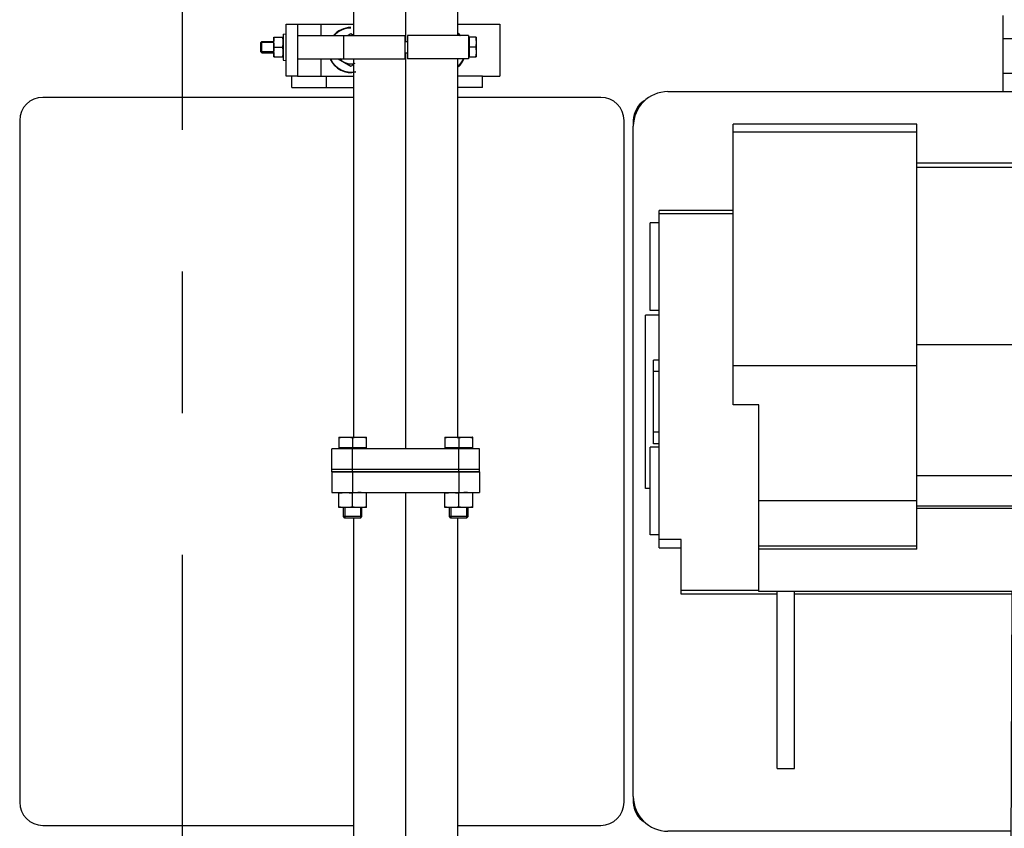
# Model space of a CAD drawing. Header units: millimetres. Extents: x 0 to 1189, y 0 to 841.
# Tile 38 of 184: x 445 to 479, y 269 to 297. Entities that reach past the tile are written whole.
import ezdxf

# ---------------------------------------------------------------- set-up
doc = ezdxf.new("R2010")
doc.units = ezdxf.units.MM
doc.header["$LTSCALE"] = 65.395
doc.linetypes.add('CENTER', pattern=[0.6, 0.375, -0.075, 0.075, -0.075])
for name, color, linetype in [('1907_153200_01_ABL1396', 7, 'CONTINUOUS'), ('1907_153200_01_T1_PBL1714', 7, 'CONTINUOUS'), ('1907_153200_84_ABL1614', 7, 'CONTINUOUS'), ('1907_153200_84_T1_PBL1693', 7, 'CONTINUOUS'), ('1907_153700_16_ABL1636', 7, 'CONTINUOUS'), ('1907_153700_16_T1_PBL1638', 7, 'CONTINUOUS'), ('1907_153700_16_T2_PBL1637', 7, 'CONTINUOUS'), ('1907_153701_05_AC_PBL1641', 7, 'CONTINUOUS'), ('1907_153701_05_AC_PBL1643', 7, 'CONTINUOUS'), ('1907_153701_32_PBL1642', 7, 'CONTINUOUS'), ('1907_853506_03_AC_PBL1639', 7, 'CONTINUOUS'), ('1907_853700_34_ABL1562', 7, 'CONTINUOUS'), ('1907_853700_34_P01_PBL1566', 7, 'CONTINUOUS'), ('1907_853700_36_ABL1517', 7, 'CONTINUOUS'), ('1907_853700_36_P01_PBL1518', 7, 'CONTINUOUS'), ('1907_853800_09_ABL1371', 7, 'CONTINUOUS'), ('1947_111100_12_SIMPLE1_T1_X_PBL1437', 7, 'CONTINUOUS'), ('1947_111100_12_SIMPLE1_X_ABL1436', 7, 'CONTINUOUS'), ('1947_111200_09_SIMPLE1_C_ABL1433', 7, 'CONTINUOUS'), ('1947_111200_09_SIMPLE1_T6_C_PBL1538', 7, 'CONTINUOUS'), ('1947_111200_09_SIMPLE1_T7_C_PBL1602', 7, 'CONTINUOUS'), ('1947_111200_09_SIMPLE1_T8_C_PBL1715', 7, 'CONTINUOUS'), ('32007_060000_TLKGS_KGS_ABL1369', 7, 'CONTINUOUS'), ('32007_060000_TLKGS_KGS_V_ABL1380', 7, 'CONTINUOUS'), ('32007_061000_TLKGS_KGS_ABL1370', 7, 'CONTINUOUS'), ('32007_061000_TLKGS_KGS_V_ABL1381', 7, 'CONTINUOUS'), ('32007_448100_02_SIMPLE1_T1_X_PBL1596', 7, 'CONTINUOUS'), ('32007_448100_02_SIMPLE1_X_ABL1492', 7, 'CONTINUOUS'), ('32087_000000_TLKGS_MARKETING_ABL1364', 7, 'CONTINUOUS'), ('32087_030000_TLKGS_V_ABL1365', 7, 'CONTINUOUS'), ('32087_100000_TLKGS_V_ABL1432', 7, 'CONTINUOUS'), ('32087_111000_01_SIMPLE1_X_ABL1435', 7, 'CONTINUOUS'), ('8M32E_GENSET_VERROHRUNG_ABL1230', 7, 'CONTINUOUS'), ('D-04-30X65-45-38X3_5-N6000_PBL1710', 7, 'CONTINUOUS'), ('D6796-10_PBL1611', 7, 'CONTINUOUS'), ('D6796-16_PBL2248', 7, 'CONTINUOUS'), ('D6796-16_PBL2249', 7, 'CONTINUOUS'), ('D931_1-M10X180_PBL1645', 7, 'CONTINUOUS'), ('D931_1-M16X60_PBL1514', 7, 'CONTINUOUS'), ('D931_1-M16X60_PBL1515', 7, 'CONTINUOUS'), ('D933-M16X40_PBL1683', 7, 'CONTINUOUS'), ('D934-M10_PBL1644', 7, 'CONTINUOUS'), ('D934-M16_PBL1512', 7, 'CONTINUOUS'), ('D934-M16_PBL1513', 7, 'CONTINUOUS'), ('links_14_VBL1225', 7, 'CONTINUOUS'), ('N4011-C1-82X39_PBL1563', 7, 'CONTINUOUS'), ('N4011-C128X91_PBL1612', 7, 'CONTINUOUS'), ('N4011-C128X91_PBL1615', 7, 'CONTINUOUS'), ('N4251-B128X90_PBL1613', 7, 'CONTINUOUS')]:
    doc.layers.add(name, color=color, linetype=linetype)

# ---------------------------------------------------------------- blocks, each defined once
blk = doc.blocks.new('N4011-C128X91_PBL1612', base_point=(458.207, 281.195))
at = {"layer": 'N4011-C128X91_PBL1612', "color": 7, "linetype": 'Continuous'}
for p, q in [((455.647, 281.555), (460.767, 281.555)), ((455.647, 281.555), (455.647, 280.835)), ((460.767, 281.555), (460.767, 280.835)), ((455.647, 280.835), (460.767, 280.835))]:
    blk.add_line(p, q, dxfattribs=at)
at = {"layer": 'N4011-C128X91_PBL1612', "color": 9, "linetype": 'Continuous'}
for p, q in [((456.367, 281.555), (456.367, 280.835)), ((460.047, 281.555), (460.047, 280.835))]:
    blk.add_line(p, q, dxfattribs=at)
blk = doc.blocks.new('1907_153200_01_T1_PBL1714', base_point=(458.207, 241.555))
at = {"layer": '1907_153200_01_T1_PBL1714', "color": 2, "linetype": 'CENTER'}
blk.add_line((458.207, 263.509), (458.207, 280.835), dxfattribs=at)
at = {"layer": '1907_153200_01_T1_PBL1714', "color": 7, "linetype": 'Continuous'}
for p, q in [((456.407, 263.715), (456.407, 279.955)), ((460.007, 263.715), (460.007, 279.955))]:
    blk.add_line(p, q, dxfattribs=at)
blk = doc.blocks.new('1907_153200_01_ABL1396', base_point=(458.207, 241.555))
at = {"layer": '1907_153200_01_T1_PBL1714'}
blk.add_blockref('1907_153200_01_T1_PBL1714', (458.207, 241.555), dxfattribs=at)
at = {"layer": 'N4011-C128X91_PBL1612'}
blk.add_blockref('N4011-C128X91_PBL1612', (458.207, 281.195), dxfattribs=at)
blk = doc.blocks.new('D934-M16_PBL1512', base_point=(460.046, 280.575))
at = {"layer": 'D934-M16_PBL1512', "color": 7, "linetype": 'Continuous'}
for p, q in [((459.566, 280.316), (459.566, 280.835)), ((460.046, 280.335), (460.046, 280.815)), ((460.526, 280.316), (460.526, 280.835)), ((459.566, 280.316), (459.566, 280.315)), ((460.525, 280.315), (459.566, 280.315)), ((460.526, 280.316), (460.525, 280.315))]:
    blk.add_line(p, q, dxfattribs=at)
for points in [[(459.566, 280.815), (459.645, 280.828), (459.806, 280.843), (459.967, 280.828), (460.046, 280.815)], [(460.526, 280.815), (460.447, 280.828), (460.286, 280.843), (460.125, 280.828), (460.046, 280.815)], [(460.046, 280.335), (459.967, 280.323), (459.806, 280.308), (459.645, 280.323), (459.566, 280.335)], [(460.526, 280.335), (460.447, 280.323), (460.286, 280.308), (460.125, 280.323), (460.046, 280.335)]]:
    blk.add_open_spline(points, degree=3, dxfattribs=at)
blk = doc.blocks.new('D934-M16_PBL1513', base_point=(456.369, 280.575))
at = {"layer": 'D934-M16_PBL1513', "color": 7, "linetype": 'Continuous'}
for p, q in [((455.889, 280.316), (455.889, 280.835)), ((456.369, 280.335), (456.369, 280.815)), ((456.849, 280.316), (456.849, 280.835)), ((455.889, 280.316), (455.889, 280.315)), ((456.849, 280.315), (455.889, 280.315)), ((456.849, 280.316), (456.849, 280.315))]:
    blk.add_line(p, q, dxfattribs=at)
for points in [[(455.889, 280.815), (455.968, 280.828), (456.129, 280.843), (456.29, 280.828), (456.369, 280.815)], [(456.849, 280.815), (456.77, 280.828), (456.609, 280.843), (456.448, 280.828), (456.369, 280.815)], [(456.369, 280.335), (456.29, 280.323), (456.129, 280.308), (455.968, 280.323), (455.889, 280.335)], [(456.849, 280.335), (456.77, 280.323), (456.609, 280.308), (456.448, 280.323), (456.369, 280.335)]]:
    blk.add_open_spline(points, degree=3, dxfattribs=at)
blk = doc.blocks.new('D931_1-M16X60_PBL1514', base_point=(460.046, 281.355))
at = {"layer": 'D931_1-M16X60_PBL1514', "color": 7, "linetype": 'Continuous'}
for p, q in [((459.566, 282.755), (459.566, 282.755)), ((459.566, 282.755), (460.525, 282.755)), ((459.566, 282.755), (459.566, 282.387)), ((460.046, 282.735), (460.046, 282.387)), ((460.526, 282.755), (460.525, 282.755)), ((460.526, 282.387), (460.526, 282.755)), ((460.526, 282.387), (459.566, 282.387)), ((459.596, 282.355), (459.596, 282.387)), ((460.496, 282.355), (460.496, 282.387)), ((459.726, 280.004), (459.726, 280.315)), ((460.366, 280.004), (460.366, 280.315)), ((460.366, 280.004), (459.726, 280.004)), ((459.775, 279.955), (459.726, 280.004)), ((460.317, 279.955), (459.775, 279.955)), ((460.317, 279.955), (460.366, 280.004))]:
    blk.add_line(p, q, dxfattribs=at)
at = {"layer": 'D931_1-M16X60_PBL1514', "color": 2, "linetype": 'Continuous'}
for p, q in [((459.775, 280.315), (459.775, 279.955)), ((460.317, 280.315), (460.317, 279.955))]:
    blk.add_line(p, q, dxfattribs=at)
at = {"layer": 'D931_1-M16X60_PBL1514', "color": 7, "linetype": 'Continuous'}
for points in [[(459.566, 282.735), (459.645, 282.748), (459.806, 282.763), (459.967, 282.748), (460.046, 282.735)], [(460.046, 282.735), (460.125, 282.748), (460.286, 282.763), (460.447, 282.748), (460.526, 282.735)]]:
    blk.add_open_spline(points, degree=3, dxfattribs=at)
blk = doc.blocks.new('D931_1-M16X60_PBL1515', base_point=(456.369, 281.355))
at = {"layer": 'D931_1-M16X60_PBL1515', "color": 7, "linetype": 'Continuous'}
for p, q in [((455.889, 282.755), (455.889, 282.755)), ((455.889, 282.755), (456.848, 282.755)), ((455.889, 282.755), (455.889, 282.387)), ((456.369, 282.735), (456.369, 282.387)), ((456.849, 282.755), (456.848, 282.755)), ((456.849, 282.387), (456.849, 282.755)), ((456.849, 282.387), (455.889, 282.387)), ((455.919, 282.355), (455.919, 282.387)), ((456.819, 282.355), (456.819, 282.387)), ((456.049, 280.004), (456.049, 280.315)), ((456.689, 280.004), (456.689, 280.315)), ((456.689, 280.004), (456.049, 280.004)), ((456.098, 279.955), (456.049, 280.004)), ((456.64, 279.955), (456.098, 279.955)), ((456.64, 279.955), (456.689, 280.004))]:
    blk.add_line(p, q, dxfattribs=at)
at = {"layer": 'D931_1-M16X60_PBL1515', "color": 2, "linetype": 'Continuous'}
for p, q in [((456.098, 280.315), (456.098, 279.955)), ((456.64, 280.315), (456.64, 279.955))]:
    blk.add_line(p, q, dxfattribs=at)
at = {"layer": 'D931_1-M16X60_PBL1515', "color": 7, "linetype": 'Continuous'}
for points in [[(455.889, 282.735), (455.968, 282.748), (456.129, 282.763), (456.29, 282.748), (456.369, 282.735)], [(456.369, 282.735), (456.448, 282.748), (456.609, 282.763), (456.77, 282.748), (456.849, 282.735)]]:
    blk.add_open_spline(points, degree=3, dxfattribs=at)
blk = doc.blocks.new('D6796-10_PBL1611', base_point=(454.017, 296.255))
at = {"layer": 'D6796-10_PBL1611', "color": 7, "linetype": 'Continuous'}
for p, q in [((453.967, 296.704), (454.067, 296.715)), ((453.967, 296.704), (453.967, 295.807)), ((453.967, 295.807), (454.067, 295.795))]:
    blk.add_line(p, q, dxfattribs=at)
blk = doc.blocks.new('N4251-B128X90_PBL1613', base_point=(458.207, 281.595))
at = {"layer": 'N4251-B128X90_PBL1613', "color": 7, "linetype": 'Continuous'}
for p, q in [((460.767, 281.635), (455.647, 281.635)), ((455.647, 281.555), (455.647, 281.635)), ((460.767, 281.555), (455.647, 281.555)), ((460.767, 281.555), (460.767, 281.635))]:
    blk.add_line(p, q, dxfattribs=at)
at = {"layer": 'N4251-B128X90_PBL1613', "color": 9, "linetype": 'Continuous'}
for p, q in [((456.367, 281.555), (456.367, 281.635)), ((460.047, 281.555), (460.047, 281.635))]:
    blk.add_line(p, q, dxfattribs=at)
blk = doc.blocks.new('N4011-C128X91_PBL1615', base_point=(458.207, 281.995))
at = {"layer": 'N4011-C128X91_PBL1615', "color": 7, "linetype": 'Continuous'}
for p, q in [((460.767, 282.355), (455.647, 282.355)), ((455.647, 281.635), (455.647, 282.355)), ((460.767, 281.635), (460.767, 282.355)), ((460.767, 281.635), (455.647, 281.635))]:
    blk.add_line(p, q, dxfattribs=at)
at = {"layer": 'N4011-C128X91_PBL1615', "color": 9, "linetype": 'Continuous'}
for p, q in [((456.367, 281.635), (456.367, 282.355)), ((460.047, 281.635), (460.047, 282.355))]:
    blk.add_line(p, q, dxfattribs=at)
blk = doc.blocks.new('1907_153200_84_T1_PBL1693', base_point=(463.618, 306.835))
at = {"layer": '1907_153200_84_T1_PBL1693', "color": 7, "linetype": 'Continuous'}
for p, q in [((463.062, 331.315), (470.829, 331.315)), ((463.062, 327.715), (470.829, 327.715)), ((456.407, 323.515), (456.407, 323.516)), ((456.407, 296.655), (456.407, 323.515)), ((460.007, 296.655), (460.007, 323.516)), ((456.407, 282.755), (456.407, 295.855)), ((460.007, 282.755), (460.007, 295.855))]:
    blk.add_line(p, q, dxfattribs=at)
at = {"layer": '1907_153200_84_T1_PBL1693', "color": 2, "linetype": 'CENTER'}
for p, q in [((463.062, 329.515), (470.829, 329.515)), ((458.207, 296.449), (458.207, 323.515)), ((458.207, 282.355), (458.207, 296.061))]:
    blk.add_line(p, q, dxfattribs=at)
at = {"layer": '1907_153200_84_T1_PBL1693', "color": 9, "linetype": 'Continuous'}
blk.add_line((456.407, 323.515), (460.007, 323.515), dxfattribs=at)
at = {"layer": '1907_153200_84_T1_PBL1693', "color": 7, "linetype": 'Continuous'}
blk.add_arc((470.829, 329.515), 1.8, 270, 90, dxfattribs=at)
for points, knots in [([(456.407, 323.516), (456.408, 324.508), (456.723, 326.476), (457.909, 328.651), (459.258, 329.986), (460.424, 330.738), (461.71, 331.208), (462.613, 331.315), (463.062, 331.315)], [0, 0, 0, 0, 0.262582, 0.51699, 0.640629, 0.761866, 0.881377, 1, 1, 1, 1]), ([(460.007, 323.516), (460.008, 324.103), (460.188, 325.257), (460.973, 326.757), (462.01, 327.642), (462.954, 327.999), (463.443, 328.059), (463.683, 328.059)], [0, 0, 0, 0, 0.27337, 0.533467, 0.773548, 0.887863, 1, 1, 1, 1]), ([(460.007, 323.516), (460.008, 324.089), (460.176, 325.194), (460.881, 326.586), (461.766, 327.376), (462.519, 327.669), (462.885, 327.715), (463.062, 327.715)], [0, 0, 0, 0, 0.302131, 0.577731, 0.807993, 0.907095, 1, 1, 1, 1])]:
    blk.add_open_spline(points, degree=3, knots=knots, dxfattribs=at)
at = {"layer": '1907_153200_84_T1_PBL1693', "color": 9, "linetype": 'Continuous'}
for points, knots in [([(463.062, 331.315), (463.174, 331.315), (463.42, 331.243), (463.716, 330.966), (463.943, 330.561), (464.087, 330.063), (464.136, 329.515), (464.087, 328.967), (463.943, 328.47), (463.78, 328.179), (463.683, 328.059)], [0, 0, 0, 0, 0.088695, 0.190939, 0.311933, 0.449139, 0.595469, 0.7418, 0.879006, 1, 1, 1, 1]), ([(468.356, 331.315), (468.469, 331.315), (468.714, 331.243), (469.011, 330.966), (469.238, 330.561), (469.382, 330.063), (469.431, 329.515), (469.381, 328.967), (469.238, 328.47), (469.075, 328.179), (468.978, 328.059)], [0, 0, 0, 0, 0.088695, 0.190939, 0.311933, 0.449139, 0.595469, 0.7418, 0.879006, 1, 1, 1, 1]), ([(463.683, 328.059), (463.602, 327.958), (463.419, 327.787), (463.174, 327.715), (463.062, 327.715)], [0, 0, 0, 0, 0.53548, 1, 1, 1, 1]), ([(468.978, 328.059), (468.896, 327.958), (468.714, 327.787), (468.469, 327.715), (468.356, 327.715)], [0, 0, 0, 0, 0.53548, 1, 1, 1, 1])]:
    blk.add_open_spline(points, degree=3, knots=knots, dxfattribs=at)
at = {"layer": '1907_153200_84_T1_PBL1693', "color": 2, "linetype": 'CENTER'}
blk.add_open_spline([(458.207, 323.515), (458.211, 323.564), (458.219, 323.661), (458.231, 323.807), (458.242, 323.952), (458.254, 324.098), (458.263, 324.22), (458.271, 324.317), (458.277, 324.389), (458.282, 324.45), (458.285, 324.499), (458.288, 324.535), (458.291, 324.572), (458.294, 324.602), (458.296, 324.626), (458.297, 324.641), (458.298, 324.654), (458.298, 324.663), (458.299, 324.67), (458.299, 324.676), (458.3, 324.679), (458.3, 324.681), (458.3, 324.683), (458.301, 324.686), (458.302, 324.691), (458.304, 324.698), (458.306, 324.707), (458.309, 324.719), (458.313, 324.733), (458.318, 324.757), (458.326, 324.786), (458.334, 324.821), (458.343, 324.856), (458.354, 324.903), (458.368, 324.961), (458.385, 325.031), (458.408, 325.125), (458.437, 325.241), (458.465, 325.358), (458.488, 325.452), (458.505, 325.522), (458.52, 325.58), (458.531, 325.627), (458.539, 325.662), (458.548, 325.697), (458.555, 325.726), (458.561, 325.749), (458.564, 325.764), (458.567, 325.776), (458.569, 325.784), (458.571, 325.792), (458.572, 325.797), (458.573, 325.8), (458.574, 325.802), (458.575, 325.804), (458.576, 325.807), (458.578, 325.811), (458.581, 325.818), (458.584, 325.826), (458.589, 325.837), (458.595, 325.85), (458.604, 325.872), (458.615, 325.899), (458.629, 325.931), (458.643, 325.963), (458.662, 326.006), (458.685, 326.06), (458.713, 326.125), (458.75, 326.211), (458.796, 326.319), (458.842, 326.427), (458.879, 326.513), (458.907, 326.577), (458.93, 326.631), (458.949, 326.674), (458.963, 326.707), (458.977, 326.739), (458.988, 326.766), (458.998, 326.787), (459.003, 326.801), (459.008, 326.812), (459.012, 326.82), (459.014, 326.826), (459.016, 326.831), (459.018, 326.834), (459.018, 326.836), (459.02, 326.838), (459.021, 326.84), (459.024, 326.844), (459.028, 326.85), (459.033, 326.857), (459.039, 326.867), (459.047, 326.879), (459.06, 326.898), (459.076, 326.922), (459.095, 326.951), (459.114, 326.98), (459.139, 327.018), (459.171, 327.066), (459.209, 327.124), (459.26, 327.201), (459.324, 327.297), (459.387, 327.393), (459.438, 327.47), (459.477, 327.527), (459.508, 327.576), (459.534, 327.614), (459.553, 327.643), (459.569, 327.667), (459.581, 327.686), (459.591, 327.7), (459.601, 327.715), (459.609, 327.727), (459.615, 327.736), (459.619, 327.742), (459.622, 327.747), (459.624, 327.751), (459.626, 327.754), (459.628, 327.756), (459.629, 327.758), (459.631, 327.759), (459.633, 327.761), (459.635, 327.764), (459.638, 327.767), (459.642, 327.771), (459.646, 327.775), (459.654, 327.783), (459.664, 327.793), (459.675, 327.805), (459.686, 327.816), (459.702, 327.832), (459.721, 327.851), (459.744, 327.874), (459.774, 327.905), (459.812, 327.944), (459.858, 327.99), (459.919, 328.052), (459.995, 328.13), (460.071, 328.207), (460.132, 328.269), (460.178, 328.316), (460.216, 328.354), (460.247, 328.385), (460.27, 328.408), (460.289, 328.428), (460.304, 328.443), (460.315, 328.455), (460.327, 328.466), (460.336, 328.476), (460.344, 328.484), (460.349, 328.489), (460.353, 328.493), (460.356, 328.496), (460.358, 328.498), (460.36, 328.5), (460.361, 328.501), (460.363, 328.502), (460.365, 328.504), (460.368, 328.506), (460.371, 328.508), (460.375, 328.511), (460.381, 328.514), (460.39, 328.52), (460.4, 328.527), (460.413, 328.536), (460.426, 328.545), (460.444, 328.556), (460.466, 328.57), (460.492, 328.588), (460.526, 328.611), (460.57, 328.64), (460.622, 328.674), (460.692, 328.72), (460.779, 328.778), (460.866, 328.836), (460.935, 328.882), (460.987, 328.916), (461.031, 328.945), (461.066, 328.968), (461.092, 328.986), (461.114, 329), (461.131, 329.011), (461.144, 329.02), (461.157, 329.029), (461.168, 329.036), (461.177, 329.042), (461.182, 329.045), (461.186, 329.048), (461.19, 329.05), (461.192, 329.052), (461.195, 329.054), (461.196, 329.055), (461.198, 329.055), (461.2, 329.056), (461.203, 329.057), (461.207, 329.059), (461.211, 329.06), (461.217, 329.063), (461.227, 329.066), (461.239, 329.071), (461.253, 329.076), (461.267, 329.081), (461.286, 329.089), (461.309, 329.097), (461.338, 329.108), (461.375, 329.122), (461.423, 329.14), (461.479, 329.162), (461.555, 329.19), (461.649, 329.226), (461.744, 329.262), (461.819, 329.29), (461.876, 329.311), (461.923, 329.329), (461.961, 329.344), (461.989, 329.354), (462.012, 329.363), (462.031, 329.37), (462.045, 329.376), (462.06, 329.381), (462.071, 329.385), (462.081, 329.389), (462.087, 329.391), (462.091, 329.393), (462.095, 329.394), (462.098, 329.395), (462.1, 329.396), (462.101, 329.397), (462.102, 329.397), (462.103, 329.397), (462.104, 329.397), (462.106, 329.398), (462.11, 329.398), (462.113, 329.398), (462.118, 329.399), (462.125, 329.4), (462.135, 329.401), (462.147, 329.403), (462.162, 329.404), (462.177, 329.406), (462.197, 329.409), (462.222, 329.412), (462.252, 329.416), (462.292, 329.42), (462.342, 329.427), (462.402, 329.434), (462.462, 329.441), (462.522, 329.449), (462.602, 329.459), (462.702, 329.471), (462.822, 329.486), (462.942, 329.501), (463.022, 329.51), (463.062, 329.515)], degree=3, knots=[0, 0, 0, 0, 0.015625, 0.03125, 0.046875, 0.0625, 0.078125, 0.085938, 0.09375, 0.101562, 0.105469, 0.109375, 0.113281, 0.117188, 0.119141, 0.121094, 0.12207, 0.123047, 0.124023, 0.124512, 0.124756, 0.125, 0.125244, 0.125488, 0.125977, 0.126953, 0.12793, 0.128906, 0.130859, 0.132812, 0.136719, 0.140625, 0.144531, 0.148438, 0.15625, 0.164062, 0.171875, 0.1875, 0.203125, 0.210938, 0.21875, 0.226562, 0.230469, 0.234375, 0.238281, 0.242188, 0.244141, 0.246094, 0.24707, 0.248047, 0.249023, 0.249512, 0.249756, 0.25, 0.250244, 0.250488, 0.250977, 0.251953, 0.25293, 0.253906, 0.255859, 0.257812, 0.261719, 0.265625, 0.269531, 0.273438, 0.28125, 0.289062, 0.296875, 0.3125, 0.328125, 0.335938, 0.34375, 0.351562, 0.355469, 0.359375, 0.363281, 0.367188, 0.369141, 0.371094, 0.37207, 0.373047, 0.374023, 0.374512, 0.374756, 0.375, 0.375244, 0.375488, 0.375977, 0.376953, 0.37793, 0.378906, 0.380859, 0.382812, 0.386719, 0.390625, 0.394531, 0.398438, 0.40625, 0.414062, 0.421875, 0.4375, 0.453125, 0.460938, 0.46875, 0.476562, 0.480469, 0.484375, 0.488281, 0.490234, 0.492188, 0.494141, 0.496094, 0.49707, 0.498047, 0.498535, 0.499023, 0.499512, 0.499756, 0.5, 0.500244, 0.500488, 0.500977, 0.501465, 0.501953, 0.50293, 0.503906, 0.505859, 0.507812, 0.509766, 0.511719, 0.515625, 0.519531, 0.523438, 0.53125, 0.539062, 0.546875, 0.5625, 0.578125, 0.585938, 0.59375, 0.601562, 0.605469, 0.609375, 0.613281, 0.615234, 0.617188, 0.619141, 0.621094, 0.62207, 0.623047, 0.623535, 0.624023, 0.624512, 0.624756, 0.625, 0.625244, 0.625488, 0.625977, 0.626465, 0.626953, 0.62793, 0.628906, 0.630859, 0.632812, 0.634766, 0.636719, 0.640625, 0.644531, 0.648438, 0.65625, 0.664062, 0.671875, 0.6875, 0.703125, 0.710938, 0.71875, 0.726562, 0.730469, 0.734375, 0.738281, 0.740234, 0.742188, 0.744141, 0.746094, 0.74707, 0.748047, 0.748535, 0.749023, 0.749512, 0.749756, 0.75, 0.750244, 0.750488, 0.750977, 0.751465, 0.751953, 0.75293, 0.753906, 0.755859, 0.757812, 0.759766, 0.761719, 0.765625, 0.769531, 0.773438, 0.78125, 0.789062, 0.796875, 0.8125, 0.828125, 0.835938, 0.84375, 0.851562, 0.855469, 0.859375, 0.863281, 0.865234, 0.867188, 0.869141, 0.871094, 0.87207, 0.873047, 0.873535, 0.874023, 0.874512, 0.874756, 0.874878, 0.875, 0.875122, 0.875244, 0.875488, 0.875977, 0.876465, 0.876953, 0.87793, 0.878906, 0.880859, 0.882812, 0.884766, 0.886719, 0.890625, 0.894531, 0.898438, 0.90625, 0.914062, 0.921875, 0.929688, 0.9375, 0.953125, 0.96875, 0.984375, 1, 1, 1, 1], dxfattribs=at)
blk = doc.blocks.new('1907_153200_84_ABL1614', base_point=(463.238, 307.595))
at = {"layer": '1907_153200_84_T1_PBL1693'}
blk.add_blockref('1907_153200_84_T1_PBL1693', (463.618, 306.835), dxfattribs=at)
at = {"layer": 'N4011-C128X91_PBL1615'}
blk.add_blockref('N4011-C128X91_PBL1615', (458.207, 281.995), dxfattribs=at)
blk = doc.blocks.new('1907_153700_16_T2_PBL1637', base_point=(457.567, 295.055))
at = {"layer": '1907_153700_16_T2_PBL1637', "color": 7, "linetype": 'Continuous'}
for p, q in [((454.267, 294.855), (454.267, 295.255)), ((454.467, 295.255), (456.407, 295.255)), ((455.467, 294.855), (455.467, 295.255)), ((460.867, 295.255), (460.007, 295.255)), ((460.867, 294.855), (460.867, 295.255)), ((454.267, 294.855), (456.407, 294.855)), ((460.867, 294.855), (460.007, 294.855))]:
    blk.add_line(p, q, dxfattribs=at)
blk = doc.blocks.new('1907_153700_16_T1_PBL1638', base_point=(457.767, 296.155))
at = {"layer": '1907_153700_16_T1_PBL1638', "color": 7, "linetype": 'Continuous'}
for p, q in [((454.067, 297.055), (456.407, 297.055)), ((454.067, 295.255), (454.067, 297.055)), ((454.467, 297.055), (454.467, 295.255)), ((460.007, 297.055), (461.467, 297.055)), ((461.467, 297.055), (461.467, 295.255)), ((454.467, 295.255), (454.067, 295.255)), ((460.867, 295.255), (461.467, 295.255))]:
    blk.add_line(p, q, dxfattribs=at)
at = {"layer": '1907_153700_16_T1_PBL1638', "color": 9, "linetype": 'Continuous'}
for p, q in [((455.267, 297.055), (455.267, 296.655)), ((455.267, 295.855), (455.267, 295.255))]:
    blk.add_line(p, q, dxfattribs=at)
blk = doc.blocks.new('1907_153700_16_ABL1636', base_point=(457.767, 295.955))
at = {"layer": '1907_153700_16_T1_PBL1638'}
blk.add_blockref('1907_153700_16_T1_PBL1638', (457.767, 296.155), dxfattribs=at)
at = {"layer": '1907_153700_16_T2_PBL1637'}
blk.add_blockref('1907_153700_16_T2_PBL1637', (457.567, 295.055), dxfattribs=at)
blk = doc.blocks.new('1907_153701_05_AC_PBL1641', base_point=(459.327, 296.255))
at = {"layer": '1907_153701_05_AC_PBL1641', "color": 7, "linetype": 'Continuous'}
for p, q in [((460.387, 296.655), (458.267, 296.655)), ((458.267, 296.655), (458.267, 295.855)), ((460.387, 296.655), (460.387, 295.855)), ((460.387, 295.855), (458.267, 295.855))]:
    blk.add_line(p, q, dxfattribs=at)
blk = doc.blocks.new('1907_153701_32_PBL1642', base_point=(455.267, 296.255))
at = {"layer": '1907_153701_32_PBL1642', "color": 7, "linetype": 'Continuous'}
for p, q in [((454.467, 296.655), (456.067, 296.655)), ((456.067, 295.855), (456.067, 296.655)), ((454.467, 295.855), (456.067, 295.855))]:
    blk.add_line(p, q, dxfattribs=at)
blk = doc.blocks.new('1907_153701_05_AC_PBL1643', base_point=(457.127, 296.255))
at = {"layer": '1907_153701_05_AC_PBL1643', "color": 7, "linetype": 'Continuous'}
for p, q in [((456.067, 296.655), (458.187, 296.655)), ((456.067, 295.855), (456.067, 296.655)), ((458.187, 295.855), (458.187, 296.655)), ((456.067, 295.855), (458.187, 295.855))]:
    blk.add_line(p, q, dxfattribs=at)
blk = doc.blocks.new('D934-M10_PBL1644', base_point=(453.807, 296.255))
at = {"layer": 'D934-M10_PBL1644', "color": 7, "linetype": 'Continuous'}
for p, q in [((453.647, 295.915), (453.647, 296.595)), ((453.648, 296.595), (453.967, 296.595)), ((453.662, 296.255), (453.953, 296.255)), ((453.648, 295.915), (453.967, 295.915))]:
    blk.add_line(p, q, dxfattribs=at)
for points in [[(453.648, 296.425), (453.648, 296.482), (453.653, 296.539), (453.662, 296.595)], [(453.967, 296.425), (453.967, 296.482), (453.962, 296.539), (453.953, 296.595)], [(453.662, 296.255), (453.653, 296.312), (453.648, 296.369), (453.648, 296.425)], [(453.648, 296.085), (453.648, 296.142), (453.653, 296.199), (453.662, 296.255)], [(453.953, 296.255), (453.962, 296.312), (453.967, 296.369), (453.967, 296.425)], [(453.967, 296.085), (453.967, 296.142), (453.962, 296.199), (453.953, 296.255)], [(453.662, 295.915), (453.653, 295.972), (453.648, 296.029), (453.648, 296.085)], [(453.953, 295.915), (453.962, 295.972), (453.967, 296.029), (453.967, 296.085)]]:
    blk.add_open_spline(points, degree=3, dxfattribs=at)
blk = doc.blocks.new('D931_1-M10X180_PBL1645', base_point=(456.915, 296.255))
at = {"layer": 'D931_1-M10X180_PBL1645', "color": 7, "linetype": 'Continuous'}
for p, q in [((460.387, 296.567), (460.411, 296.567)), ((460.643, 296.595), (460.411, 296.595)), ((460.411, 295.915), (460.411, 296.595)), ((460.643, 296.595), (460.643, 295.915)), ((453.187, 296.419), (453.224, 296.455)), ((453.187, 296.092), (453.187, 296.419)), ((453.224, 296.455), (453.647, 296.455)), ((453.224, 296.055), (453.224, 296.455)), ((458.187, 296.449), (458.267, 296.449)), ((460.629, 296.255), (460.411, 296.255)), ((453.187, 296.092), (453.224, 296.055)), ((453.224, 296.055), (453.647, 296.055)), ((458.187, 296.061), (458.267, 296.061)), ((460.387, 295.943), (460.411, 295.943)), ((460.411, 295.915), (460.643, 295.915))]:
    blk.add_line(p, q, dxfattribs=at)
at = {"layer": 'D931_1-M10X180_PBL1645', "color": 2, "linetype": 'Continuous'}
for p, q in [((453.647, 296.419), (453.187, 296.419)), ((453.647, 296.092), (453.187, 296.092))]:
    blk.add_line(p, q, dxfattribs=at)
at = {"layer": 'D931_1-M10X180_PBL1645', "color": 7, "linetype": 'Continuous'}
for points in [[(460.629, 296.595), (460.638, 296.539), (460.643, 296.482), (460.643, 296.425)], [(460.643, 296.425), (460.643, 296.369), (460.638, 296.312), (460.629, 296.255)], [(460.629, 296.255), (460.638, 296.199), (460.643, 296.142), (460.643, 296.085)], [(460.643, 296.085), (460.643, 296.029), (460.638, 295.972), (460.629, 295.915)]]:
    blk.add_open_spline(points, degree=3, dxfattribs=at)
blk = doc.blocks.new('D933-M16X40_PBL1683', base_point=(456.164, 296.155))
at = {"layer": 'D933-M16X40_PBL1683', "color": 7, "linetype": 'Continuous'}
for p, q in [((456.307, 296.71), (456.213, 296.655)), ((456.401, 296.655), (456.307, 296.71)), ((455.867, 295.855), (456.307, 295.601)), ((456.307, 295.601), (456.407, 295.659))]:
    blk.add_line(p, q, dxfattribs=at)
blk.add_arc((456.307, 296.155), 0.48, 217.8418, 288.6745, dxfattribs=at)
blk = doc.blocks.new('D6796-16_PBL2248', base_point=(456.307, 296.165))
at = {"layer": 'D6796-16_PBL2248', "color": 7, "linetype": 'Continuous'}
for radius, start, end in [(0.78, 90, 140.9083), (0.762, 90, 139.8424), (0.78, 203.6175, 283.0384), (0.762, 204.1439, 283.3498)]:
    blk.add_arc((456.307, 296.155), radius, start, end, dxfattribs=at)
blk = doc.blocks.new('D6796-16_PBL2249', base_point=(460.159, 296.155))
at = {"layer": 'D6796-16_PBL2249', "color": 7, "linetype": 'Continuous'}
for radius, start, end in [(0.762, 40.1576, 46.5811), (0.78, 39.0917, 47.7224), (0.762, 313.4189, 335.8561), (0.78, 312.2776, 336.3825)]:
    blk.add_arc((459.507, 296.155), radius, start, end, dxfattribs=at)
blk = doc.blocks.new('8M32E_GENSET_VERROHRUNG_ABL1230', base_point=(317.41, 254.215))
at = {"layer": '1907_153200_01_ABL1396'}
blk.add_blockref('1907_153200_01_ABL1396', (458.207, 241.555), dxfattribs=at)
at = {"layer": '1907_153200_84_ABL1614'}
blk.add_blockref('1907_153200_84_ABL1614', (463.238, 307.595), dxfattribs=at)
at = {"layer": '1907_153700_16_ABL1636'}
blk.add_blockref('1907_153700_16_ABL1636', (457.767, 295.955), dxfattribs=at)
at = {"layer": '1907_153701_05_AC_PBL1641'}
blk.add_blockref('1907_153701_05_AC_PBL1641', (459.327, 296.255), dxfattribs=at)
at = {"layer": '1907_153701_05_AC_PBL1643'}
blk.add_blockref('1907_153701_05_AC_PBL1643', (457.127, 296.255), dxfattribs=at)
at = {"layer": '1907_153701_32_PBL1642'}
blk.add_blockref('1907_153701_32_PBL1642', (455.267, 296.255), dxfattribs=at)
at = {"layer": 'D6796-10_PBL1611'}
blk.add_blockref('D6796-10_PBL1611', (454.017, 296.255), dxfattribs=at)
at = {"layer": 'D6796-16_PBL2248'}
blk.add_blockref('D6796-16_PBL2248', (456.307, 296.165), dxfattribs=at)
at = {"layer": 'D6796-16_PBL2249'}
blk.add_blockref('D6796-16_PBL2249', (460.159, 296.155), dxfattribs=at)
at = {"layer": 'D931_1-M10X180_PBL1645'}
blk.add_blockref('D931_1-M10X180_PBL1645', (456.915, 296.255), dxfattribs=at)
at = {"layer": 'D931_1-M16X60_PBL1514'}
blk.add_blockref('D931_1-M16X60_PBL1514', (460.046, 281.355), dxfattribs=at)
at = {"layer": 'D931_1-M16X60_PBL1515'}
blk.add_blockref('D931_1-M16X60_PBL1515', (456.369, 281.355), dxfattribs=at)
at = {"layer": 'D933-M16X40_PBL1683'}
blk.add_blockref('D933-M16X40_PBL1683', (456.164, 296.155), dxfattribs=at)
at = {"layer": 'D934-M10_PBL1644'}
blk.add_blockref('D934-M10_PBL1644', (453.807, 296.255), dxfattribs=at)
at = {"layer": 'D934-M16_PBL1512'}
blk.add_blockref('D934-M16_PBL1512', (460.046, 280.575), dxfattribs=at)
at = {"layer": 'D934-M16_PBL1513'}
blk.add_blockref('D934-M16_PBL1513', (456.369, 280.575), dxfattribs=at)
at = {"layer": 'N4251-B128X90_PBL1613'}
blk.add_blockref('N4251-B128X90_PBL1613', (458.207, 281.595), dxfattribs=at)
blk = doc.blocks.new('1947_111200_09_SIMPLE1_T6_C_PBL1538', base_point=(450.484, 279.097))
at = {"layer": '1947_111200_09_SIMPLE1_T6_C_PBL1538', "color": 2, "linetype": 'CENTER'}
blk.add_line((450.484, 254.155), (450.484, 340.436), dxfattribs=at)
blk = doc.blocks.new('1947_111200_09_SIMPLE1_T7_C_PBL1602', base_point=(455.305, 281.915))
at = {"layer": '1947_111200_09_SIMPLE1_T7_C_PBL1602', "color": 7, "linetype": 'Continuous'}
for p, q in [((456.407, 294.516), (445.645, 294.516)), ((464.965, 294.516), (460.007, 294.516)), ((444.845, 293.716), (444.845, 270.115)), ((465.765, 270.115), (465.765, 293.716)), ((445.645, 269.315), (456.407, 269.315)), ((460.007, 269.315), (464.965, 269.315))]:
    blk.add_line(p, q, dxfattribs=at)
for centre, start, end in [((445.645, 293.716), 90, 180), ((464.965, 293.716), 0, 90), ((445.645, 270.115), 180, 270), ((464.965, 270.115), 270, 360)]:
    blk.add_arc(centre, 0.8, start, end, dxfattribs=at)
blk = doc.blocks.new('1947_111200_09_SIMPLE1_T8_C_PBL1715', base_point=(466.487, 281.86))
at = {"layer": '1947_111200_09_SIMPLE1_T8_C_PBL1715', "color": 7, "linetype": 'Continuous'}
for p, q in [((466.087, 293.715), (466.087, 293.515)), ((466.087, 270.315), (466.087, 270.115))]:
    blk.add_line(p, q, dxfattribs=at)
for centre, start, end in [((466.887, 293.715), 120.4237, 180), ((466.887, 270.115), 180, 239.5763)]:
    blk.add_arc(centre, 0.8, start, end, dxfattribs=at)
blk = doc.blocks.new('1947_111200_09_SIMPLE1_C_ABL1433', base_point=(377.207, 289.873))
at = {"layer": '1947_111200_09_SIMPLE1_T6_C_PBL1538'}
blk.add_blockref('1947_111200_09_SIMPLE1_T6_C_PBL1538', (450.484, 279.097), dxfattribs=at)
at = {"layer": '1947_111200_09_SIMPLE1_T7_C_PBL1602'}
blk.add_blockref('1947_111200_09_SIMPLE1_T7_C_PBL1602', (455.305, 281.915), dxfattribs=at)
at = {"layer": '1947_111200_09_SIMPLE1_T8_C_PBL1715'}
blk.add_blockref('1947_111200_09_SIMPLE1_T8_C_PBL1715', (466.487, 281.86), dxfattribs=at)
blk = doc.blocks.new('1947_111100_12_SIMPLE1_T1_X_PBL1437', base_point=(378.247, 259.855))
at = {"layer": '1947_111100_12_SIMPLE1_T1_X_PBL1437', "color": 7, "linetype": 'Continuous'}
blk.add_line((478.887, 294.715), (478.887, 297.355), dxfattribs=at)
blk = doc.blocks.new('1947_111100_12_SIMPLE1_X_ABL1436', base_point=(378.247, 259.855))
at = {"layer": '1947_111100_12_SIMPLE1_T1_X_PBL1437'}
blk.add_blockref('1947_111100_12_SIMPLE1_T1_X_PBL1437', (378.247, 259.855), dxfattribs=at)
blk = doc.blocks.new('32087_111000_01_SIMPLE1_X_ABL1435', base_point=(378.247, 259.855))
at = {"layer": '1947_111100_12_SIMPLE1_X_ABL1436'}
blk.add_blockref('1947_111100_12_SIMPLE1_X_ABL1436', (378.247, 259.855), dxfattribs=at)
blk = doc.blocks.new('32087_100000_TLKGS_V_ABL1432', base_point=(378.747, 289.873))
at = {"layer": '1947_111200_09_SIMPLE1_C_ABL1433'}
blk.add_blockref('1947_111200_09_SIMPLE1_C_ABL1433', (377.207, 289.873), dxfattribs=at)
at = {"layer": '32087_111000_01_SIMPLE1_X_ABL1435'}
blk.add_blockref('32087_111000_01_SIMPLE1_X_ABL1435', (378.247, 259.855), dxfattribs=at)
blk = doc.blocks.new('32087_030000_TLKGS_V_ABL1365', base_point=(402.732, 289.873))
at = {"layer": '32087_100000_TLKGS_V_ABL1432'}
blk.add_blockref('32087_100000_TLKGS_V_ABL1432', (378.747, 289.873), dxfattribs=at)
blk = doc.blocks.new('1907_853700_36_P01_PBL1518', base_point=(474.387, 284.185))
at = {"layer": '1907_853700_36_P01_PBL1518', "color": 7, "linetype": 'Continuous'}
for p, q in [((466.487, 308.615), (467.087, 308.615)), ((466.487, 306.615), (467.087, 306.615)), ((482.287, 302.97), (482.287, 298.235)), ((480.287, 297.355), (480.287, 297.075)), ((482.287, 297.435), (482.287, 297.075)), ((482.167, 296.955), (480.407, 296.955)), ((482.167, 294.955), (480.407, 294.955)), ((480.287, 294.835), (480.287, 294.715)), ((480.287, 263.685), (480.287, 263.473)), ((480.287, 262.301), (480.287, 261.904)), ((478.045, 261.755), (476.667, 261.755)), ((476.667, 259.755), (476.667, 261.755)), ((478.887, 259.755), (476.667, 259.755)), ((480.891, 259.995), (480.89, 259.994))]:
    blk.add_line(p, q, dxfattribs=at)
at = {"layer": '1907_853700_36_P01_PBL1518', "color": 9, "linetype": 'Continuous'}
for p, q in [((482.287, 302.97), (482.147, 302.97)), ((480.287, 297.075), (482.287, 297.075)), ((481.227, 294.835), (480.287, 294.835)), ((478.887, 259.755), (478.887, 261.566))]:
    blk.add_line(p, q, dxfattribs=at)
at = {"layer": '1907_853700_36_P01_PBL1518', "color": 7, "linetype": 'Continuous'}
blk.add_lwpolyline([(481.159, 264.63), (481.142, 264.629), (480.994, 264.597), (480.852, 264.544), (480.72, 264.471), (480.602, 264.38), (480.499, 264.272), (480.455, 264.214), (480.381, 264.087), (480.327, 263.952), (480.296, 263.81), (480.287, 263.685)], dxfattribs=at)
for centre, radius, start, end in [((465.523, 307.616), 0.983, 359.981, 10.4135), ((465.523, 307.615), 0.983, 349.5865, 0.019), ((478.887, 302.97), 3.4, 42.8326, 45.6797), ((478.887, 302.97), 3.4, 0, 16.8893), ((480.407, 297.075), 0.12, 180, 270), ((482.167, 297.075), 0.12, 270, 360), ((480.407, 294.835), 0.12, 90, 180), ((482.167, 294.835), 0.12, 32.4142, 90), ((478.693, 262.634), 1.092, 233.5851, 237.0897)]:
    blk.add_arc(centre, radius, start, end, dxfattribs=at)
at = {"layer": '1907_853700_36_P01_PBL1518', "color": 9, "linetype": 'Continuous'}
for centre, radius, start, end in [((481.191, 263.685), 0.903, 170.13, 175.5262), ((481.194, 263.684), 0.907, 165.9559, 170.1278), ((481.199, 263.683), 0.912, 160.7243, 165.9521), ((481.205, 263.681), 0.918, 157.2126, 160.724), ((481.213, 263.677), 0.927, 151.2841, 157.206), ((481.22, 263.674), 0.935, 148.6856, 151.2868), ((481.189, 263.685), 0.901, 175.5298, 179.9988)]:
    blk.add_arc(centre, radius, start, end, dxfattribs=at)
for points, knots in [([(466.767, 307.615), (466.767, 307.688), (466.744, 307.964), (466.627, 308.237), (466.489, 308.386)], [0, 0, 0, 0, 0.264058, 1, 1, 1, 1]), ([(466.598, 307.615), (466.598, 307.658), (466.589, 307.823), (466.543, 307.986), (466.488, 308.096)], [0, 0, 0, 0, 0.256124, 1, 1, 1, 1]), ([(466.488, 307.135), (466.506, 307.171), (466.57, 307.323), (466.598, 307.49), (466.598, 307.615)], [0, 0, 0, 0, 0.243608, 1, 1, 1, 1]), ([(466.489, 306.845), (466.533, 306.893), (466.698, 307.117), (466.767, 307.404), (466.767, 307.615)], [0, 0, 0, 0, 0.236495, 1, 1, 1, 1]), ([(481.158, 264.626), (481.009, 264.608), (480.717, 264.506), (480.498, 264.286), (480.421, 264.16)], [0, 0, 0, 0, 0.50537, 1, 1, 1, 1]), ([(481.15, 262.364), (481.016, 262.346), (480.753, 262.256), (480.546, 262.07), (480.467, 261.961)], [0, 0, 0, 0, 0.503396, 1, 1, 1, 1])]:
    blk.add_open_spline(points, degree=3, knots=knots, dxfattribs=at)
at = {"layer": '1907_853700_36_P01_PBL1518', "color": 7, "linetype": 'Continuous'}
for points, knots in [([(479.776, 261.789), (479.773, 261.787), (479.758, 261.775), (479.74, 261.766), (479.726, 261.759)], [0, 0, 0, 0, 0.182221, 1, 1, 1, 1]), ([(480.557, 261.996), (480.559, 261.998), (480.524, 261.979), (480.506, 261.974), (480.425, 261.941), (480.338, 261.916), (480.223, 261.886), (480.043, 261.848), (479.899, 261.825), (479.799, 261.812)], [0, 0, 0, 0, 0.012977, 0.071229, 0.166559, 0.291925, 0.441846, 0.612054, 1, 1, 1, 1]), ([(478.887, 261.566), (478.734, 261.55), (478.456, 261.547), (478.198, 261.654), (478.1, 261.717)], [0, 0, 0, 0, 0.568275, 1, 1, 1, 1]), ([(479.726, 261.759), (479.674, 261.734), (479.552, 261.692), (479.274, 261.62), (479.046, 261.582), (478.887, 261.566)], [0, 0, 0, 0, 0.199703, 0.446471, 1, 1, 1, 1]), ([(480.89, 259.994), (480.584, 259.908), (479.917, 259.791), (479.243, 259.755), (478.887, 259.755)], [0, 0, 0, 0, 0.47161, 1, 1, 1, 1])]:
    blk.add_open_spline(points, degree=3, knots=knots, dxfattribs=at)
blk = doc.blocks.new('N4011-C1-82X39_PBL1563', base_point=(475.767, 260.755))
at = {"layer": 'N4011-C1-82X39_PBL1563', "color": 7, "linetype": 'Continuous'}
for p, q in [((476.067, 262.395), (475.467, 262.395)), ((475.467, 262.395), (475.467, 259.115)), ((476.067, 262.395), (476.067, 259.115)), ((476.067, 259.115), (475.467, 259.115))]:
    blk.add_line(p, q, dxfattribs=at)
at = {"layer": 'N4011-C1-82X39_PBL1563', "color": 9, "linetype": 'Continuous'}
for p, q in [((476.067, 261.835), (475.467, 261.835)), ((476.067, 259.675), (475.467, 259.675))]:
    blk.add_line(p, q, dxfattribs=at)
blk = doc.blocks.new('1907_853700_34_P01_PBL1566', base_point=(479.057, 278.475))
at = {"layer": '1907_853700_34_P01_PBL1566', "color": 7, "linetype": 'Continuous'}
for p, q in [((480.527, 296.355), (480.527, 296.955)), ((482.047, 296.355), (482.047, 296.955)), ((480.527, 294.955), (480.527, 295.555)), ((482.047, 294.955), (482.047, 295.555)), ((480.527, 268.755), (480.527, 269.115)), ((480.527, 264.302), (480.527, 267.955)), ((476.067, 261.515), (476.073, 261.515)), ((476.367, 261.515), (476.667, 261.515)), ((476.067, 259.995), (476.073, 259.995)), ((476.367, 259.995), (476.667, 259.995))]:
    blk.add_line(p, q, dxfattribs=at)
at = {"layer": '1907_853700_34_P01_PBL1566', "color": 9, "linetype": 'Continuous'}
blk.add_line((480.527, 266.349), (481.165, 266.349), dxfattribs=at)
blk.add_open_spline([(480.627, 264.401), (480.682, 264.495), (480.838, 264.66), (481.05, 264.743), (481.159, 264.761)], degree=3, knots=[0, 0, 0, 0, 0.496152, 1, 1, 1, 1], dxfattribs=at)
blk = doc.blocks.new('D-04-30X65-45-38X3_5-N6000_PBL1710', base_point=(479.268, 262.555))
at = {"layer": 'D-04-30X65-45-38X3_5-N6000_PBL1710', "color": 7, "linetype": 'Continuous'}
for p, q in [((478.045, 261.755), (479.643, 263.354)), ((479.643, 263.354), (480.492, 262.505)), ((479.776, 261.789), (480.492, 262.505))]:
    blk.add_line(p, q, dxfattribs=at)
blk = doc.blocks.new('1907_853700_34_ABL1562', base_point=(478.757, 278.035))
at = {"layer": '1907_853700_34_P01_PBL1566'}
blk.add_blockref('1907_853700_34_P01_PBL1566', (479.057, 278.475), dxfattribs=at)
at = {"layer": 'D-04-30X65-45-38X3_5-N6000_PBL1710'}
blk.add_blockref('D-04-30X65-45-38X3_5-N6000_PBL1710', (479.268, 262.555), dxfattribs=at)
at = {"layer": 'N4011-C1-82X39_PBL1563'}
blk.add_blockref('N4011-C1-82X39_PBL1563', (475.767, 260.755), dxfattribs=at)
blk = doc.blocks.new('1907_853700_36_ABL1517', base_point=(474.387, 283.865))
at = {"layer": '1907_853700_34_ABL1562'}
blk.add_blockref('1907_853700_34_ABL1562', (478.757, 278.035), dxfattribs=at)
at = {"layer": '1907_853700_36_P01_PBL1518'}
blk.add_blockref('1907_853700_36_P01_PBL1518', (474.387, 284.185), dxfattribs=at)
blk = doc.blocks.new('1907_853506_03_AC_PBL1639', base_point=(480.847, 295.955))
at = {"layer": '1907_853506_03_AC_PBL1639', "color": 7, "linetype": 'Continuous'}
for p, q in [((478.887, 296.555), (480.527, 296.555)), ((482.047, 296.555), (482.807, 296.555)), ((478.887, 295.355), (480.527, 295.355)), ((482.047, 295.355), (482.807, 295.355))]:
    blk.add_line(p, q, dxfattribs=at)
blk = doc.blocks.new('1907_853800_09_ABL1371', base_point=(480.758, 279.614))
at = {"layer": '1907_853506_03_AC_PBL1639'}
blk.add_blockref('1907_853506_03_AC_PBL1639', (480.847, 295.955), dxfattribs=at)
at = {"layer": '1907_853700_36_ABL1517'}
blk.add_blockref('1907_853700_36_ABL1517', (474.387, 283.865), dxfattribs=at)
blk = doc.blocks.new('32007_061000_TLKGS_KGS_ABL1370', base_point=(480.758, 279.614))
at = {"layer": '1907_853800_09_ABL1371'}
blk.add_blockref('1907_853800_09_ABL1371', (480.758, 279.614), dxfattribs=at)
blk = doc.blocks.new('32007_060000_TLKGS_KGS_ABL1369', base_point=(480.758, 279.614))
at = {"layer": '32007_061000_TLKGS_KGS_ABL1370'}
blk.add_blockref('32007_061000_TLKGS_KGS_ABL1370', (480.758, 279.614), dxfattribs=at)
blk = doc.blocks.new('32007_448100_02_SIMPLE1_T1_X_PBL1596', base_point=(479.907, 281.286))
at = {"layer": '32007_448100_02_SIMPLE1_T1_X_PBL1596', "color": 7, "linetype": 'Continuous'}
for p, q in [((481.227, 294.899), (486.947, 294.899)), ((481.227, 276.499), (481.227, 294.899)), ((486.947, 276.499), (486.947, 294.899)), ((467.287, 294.715), (481.227, 294.715)), ((486.947, 294.715), (488.687, 294.715)), ((486.947, 294.599), (489.987, 294.599)), ((489.987, 289.099), (489.987, 294.599)), ((466.087, 270.315), (466.087, 293.515)), ((475.907, 293.588), (469.547, 293.588)), ((469.547, 283.872), (469.547, 293.588)), ((475.907, 278.876), (475.907, 293.588)), ((491.327, 293.819), (493.327, 293.819)), ((490.927, 292.799), (490.927, 293.419)), ((493.727, 293.419), (493.727, 293.099)), ((489.987, 292.799), (492.947, 292.799)), ((492.947, 292.799), (492.947, 284.199)), ((493.327, 292.699), (492.947, 292.699)), ((481.227, 292.244), (475.907, 292.244)), ((469.547, 290.6), (466.987, 290.6)), ((466.987, 278.924), (466.987, 290.6)), ((466.987, 290.175), (466.667, 290.175)), ((466.667, 287.135), (466.667, 290.175)), ((466.987, 287.135), (466.667, 287.135)), ((466.987, 286.975), (466.507, 286.975)), ((466.507, 280.975), (466.507, 286.975)), ((475.907, 285.962), (481.227, 285.962)), ((466.987, 285.423), (466.787, 285.423)), ((466.787, 282.523), (466.787, 285.423)), ((475.907, 285.226), (469.547, 285.226)), ((486.947, 284.199), (492.947, 284.199)), ((489.855, 284.199), (489.812, 271.835)), ((470.427, 283.872), (469.547, 283.872)), ((470.427, 277.412), (470.427, 283.872)), ((466.987, 282.411), (466.667, 282.411)), ((466.667, 279.371), (466.667, 282.411)), ((466.987, 282.523), (466.787, 282.523)), ((475.907, 281.428), (481.227, 281.428)), ((466.667, 280.975), (466.507, 280.975)), ((475.907, 280.551), (470.427, 280.551)), ((488.603, 280.705), (488.583, 274.925)), ((488.603, 280.705), (489.843, 280.701)), ((489.843, 280.66), (488.603, 280.664)), ((489.842, 280.576), (490.282, 280.574)), ((490.282, 280.574), (490.266, 275.774)), ((475.907, 280.376), (481.227, 280.376)), ((475.907, 280.297), (481.227, 280.297)), ((489.842, 280.442), (488.602, 280.447)), ((490.282, 280.378), (491.082, 280.375)), ((491.082, 280.375), (491.076, 278.775)), ((466.987, 279.371), (466.667, 279.371)), ((467.747, 279.207), (466.987, 279.207)), ((467.747, 277.324), (467.747, 279.207)), ((466.987, 278.924), (467.747, 278.924)), ((475.907, 278.979), (470.427, 278.979)), ((475.907, 278.876), (470.427, 278.876)), ((490.275, 278.578), (491.075, 278.575)), ((490.276, 278.778), (491.076, 278.775)), ((491.075, 278.575), (491.07, 276.975)), ((471.067, 277.324), (467.747, 277.324)), ((481.227, 277.412), (470.427, 277.412)), ((471.067, 271.284), (471.067, 277.412)), ((471.667, 271.284), (471.667, 277.412)), ((479.191, 277.324), (471.667, 277.324)), ((479.191, 277.409), (479.157, 267.709)), ((479.191, 277.409), (480.431, 277.409)), ((480.431, 277.409), (480.423, 274.954)), ((481.227, 277.324), (480.431, 277.324)), ((490.27, 276.978), (491.07, 276.975)), ((481.227, 276.499), (486.947, 276.499)), ((489.829, 276.776), (490.269, 276.774)), ((489.826, 275.776), (490.266, 275.774)), ((480.424, 275.455), (479.184, 275.46)), ((480.424, 275.449), (479.184, 275.453)), ((489.824, 275.422), (488.584, 275.427)), ((489.824, 275.416), (488.584, 275.42)), ((471.067, 271.284), (471.667, 271.284)), ((489.807, 270.595), (489.797, 267.672)), ((479.162, 269.115), (467.287, 269.115)), ((480.91, 269.115), (480.486, 269.115)), ((488.482, 269.115), (488.07, 269.115)), ((480.398, 268.024), (479.158, 268.029)), ((480.398, 268.024), (480.397, 267.704)), ((488.558, 267.996), (488.557, 267.676)), ((489.798, 267.992), (488.558, 267.996)), ((480.397, 267.704), (479.157, 267.709)), ((489.797, 267.672), (488.557, 267.676))]:
    blk.add_line(p, q, dxfattribs=at)
at = {"layer": '32007_448100_02_SIMPLE1_T1_X_PBL1596', "color": 9, "linetype": 'Continuous'}
for p, q in [((475.907, 293.308), (469.547, 293.308)), ((475.907, 292.106), (481.227, 292.106)), ((466.987, 290.493), (469.547, 290.493)), ((481.227, 290.499), (486.947, 290.499)), ((486.947, 290.099), (489.987, 290.099)), ((489.987, 289.099), (492.947, 289.099)), ((486.947, 287.899), (492.947, 287.899)), ((481.227, 286.76), (486.947, 286.76)), ((466.987, 285.023), (466.787, 285.023)), ((481.227, 285.064), (486.947, 285.064)), ((466.987, 282.923), (466.787, 282.923)), ((481.227, 281.83), (486.947, 281.83)), ((481.227, 280.189), (486.947, 280.189)), ((467.747, 277.459), (470.427, 277.459))]:
    blk.add_line(p, q, dxfattribs=at)
at = {"layer": '32007_448100_02_SIMPLE1_T1_X_PBL1596', "color": 7, "linetype": 'Continuous'}
for centre, radius, start, end in [((467.287, 293.515), 1.2, 90, 180), ((488.687, 293.515), 1.2, 66.3678, 90), ((491.327, 293.419), 0.4, 90, 180), ((493.327, 293.419), 0.4, 0, 90), ((493.327, 293.099), 0.4, 270, 360), ((467.287, 270.315), 1.2, 180, 270)]:
    blk.add_arc(centre, radius, start, end, dxfattribs=at)
blk = doc.blocks.new('32007_448100_02_SIMPLE1_X_ABL1492', base_point=(480.667, 280.297))
at = {"layer": '32007_448100_02_SIMPLE1_T1_X_PBL1596'}
blk.add_blockref('32007_448100_02_SIMPLE1_T1_X_PBL1596', (479.907, 281.286), dxfattribs=at)
blk = doc.blocks.new('32007_061000_TLKGS_KGS_V_ABL1381', base_point=(483.467, 271.055))
at = {"layer": '32007_448100_02_SIMPLE1_X_ABL1492'}
blk.add_blockref('32007_448100_02_SIMPLE1_X_ABL1492', (480.667, 280.297), dxfattribs=at)
blk = doc.blocks.new('32007_060000_TLKGS_KGS_V_ABL1380', base_point=(501.117, 289.443))
at = {"layer": '32007_061000_TLKGS_KGS_V_ABL1381'}
blk.add_blockref('32007_061000_TLKGS_KGS_V_ABL1381', (483.467, 271.055), dxfattribs=at)
blk = doc.blocks.new('32087_000000_TLKGS_MARKETING_ABL1364', base_point=(404.158, 289.873))
at = {"layer": '32007_060000_TLKGS_KGS_ABL1369'}
blk.add_blockref('32007_060000_TLKGS_KGS_ABL1369', (480.758, 279.614), dxfattribs=at)
at = {"layer": '32007_060000_TLKGS_KGS_V_ABL1380'}
blk.add_blockref('32007_060000_TLKGS_KGS_V_ABL1380', (501.117, 289.443), dxfattribs=at)
at = {"layer": '32087_030000_TLKGS_V_ABL1365'}
blk.add_blockref('32087_030000_TLKGS_V_ABL1365', (402.732, 289.873), dxfattribs=at)
blk = doc.blocks.new('LINKS_14_VBL1225', base_point=(329.412, 278.023))
at = {"layer": '32087_000000_TLKGS_MARKETING_ABL1364'}
blk.add_blockref('32087_000000_TLKGS_MARKETING_ABL1364', (404.158, 289.873), dxfattribs=at)
at = {"layer": '8M32E_GENSET_VERROHRUNG_ABL1230'}
blk.add_blockref('8M32E_GENSET_VERROHRUNG_ABL1230', (317.41, 254.215), dxfattribs=at)

msp = doc.modelspace()

# ---------------------------------------------------------------- block references
at = {"layer": 'links_14_VBL1225'}
msp.add_blockref('LINKS_14_VBL1225', (329.41241, 278.02333), dxfattribs=at)

doc.saveas('drawing.dxf')
